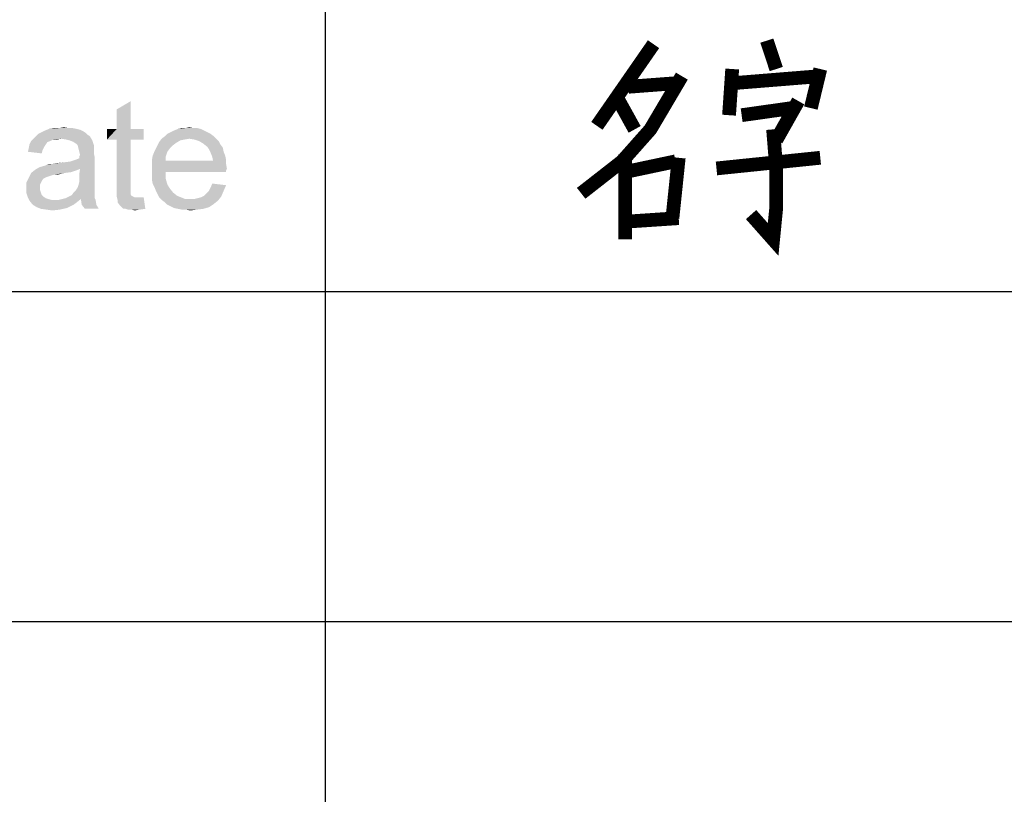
# Model space of a CAD drawing. Header units: millimetres. Extents: x 0 to 594, y 1 to 420.
# Tile 128 of 214: x 436 to 454, y 26 to 40. Entities that reach past the tile are written whole.
import ezdxf

# ---------------------------------------------------------------- set-up
doc = ezdxf.new("R2010")
doc.units = ezdxf.units.MM
doc.header["$LTSCALE"] = 32.67
doc.layers.add('61765N-2-A-2_DXF_FORMAT', color=7, linetype='CONTINUOUS')
doc.layers.add('DETAIL', color=7, linetype='CONTINUOUS')

msp = doc.modelspace()

# ---------------------------------------------------------------- linework, layer by layer
at = {"layer": '61765N-2-A-2_DXF_FORMAT', "color": 2, "linetype": 'Continuous'}
for p, q in [((441.75, 40.75), (441.75, 10)), ((409, 35.25), (474.5, 35.25)), ((409, 29.25), (474.5, 29.25))]:
    msp.add_line(p, q, dxfattribs=at)
at = {"layer": 'DETAIL', "color": 2, "linetype": 'Continuous', "const_width": 0.25}
for points in [[(449.7679, 39.8065), (449.9393, 39.2903)], [(447.7107, 39.7419), (446.6822, 38.2581)], [(449.1393, 39.2903), (449.0821, 38.4516)], [(450.7393, 39.2903), (450.5679, 38.5806)], [(448.225, 39.1613), (447.6536, 38.1935), (447.1393, 37.6129)], [(449.1393, 39.0323), (450.7393, 39.1613)], [(447.2536, 38.9677), (448.1107, 39.0323)], [(447.0821, 38.7097), (447.3679, 38.1935)], [(450.3393, 38.7097), (449.9393, 38)], [(449.3107, 38.4516), (450.225, 38.5806)], [(449.8821, 38.1935), (449.9393, 37.4839), (449.9393, 36.7742), (449.8821, 36.1935), (449.4821, 36.6452)], [(447.1393, 37.6129), (446.3964, 37.0323)], [(447.1964, 37.7419), (447.1964, 36.1935)], [(447.1964, 37.4194), (448.1107, 37.6129)], [(448.0536, 36.5807), (448.1679, 37.6774)], [(448.8536, 37.4839), (450.7393, 37.6774)], [(447.1964, 36.5161), (448.1679, 36.5807)]]:
    msp.add_lwpolyline(points, dxfattribs=at)
at = {"layer": 'DETAIL', "color": 2, "linetype": 'Continuous'}
for points in [[(437.963, 38.2019), (437.963, 38.5574), (438.2148, 38.7056)], [(437.963, 38.2019), (438.2148, 38.7056), (438.2148, 38.2019)], [(437.4296, 38.0981), (436.4963, 38.0685), (436.5407, 38.113)], [(436.4963, 38.0685), (437.4296, 38.0981), (437.4741, 38.0685)], [(437.4, 38.1278), (436.5407, 38.113), (436.6, 38.1426)], [(436.5407, 38.113), (437.4, 38.1278), (437.4296, 38.0981)], [(437.3556, 38.1574), (436.6, 38.1426), (436.6593, 38.1722)], [(436.6, 38.1426), (437.3556, 38.1574), (437.4, 38.1278)], [(437.237, 38.2019), (437.2963, 38.187), (436.6593, 38.1722)], [(437.237, 38.2019), (436.6593, 38.1722), (436.7333, 38.2019)], [(436.6593, 38.1722), (437.2963, 38.187), (437.3556, 38.1574)], [(437.0889, 38.2167), (437.163, 38.2167), (436.7333, 38.2019)], [(436.9111, 38.2167), (437.0889, 38.2167), (436.7333, 38.2019)], [(436.9111, 38.2167), (436.7333, 38.2019), (436.8222, 38.2167)], [(436.7333, 38.2019), (437.163, 38.2167), (437.237, 38.2019)], [(436.9111, 38.2167), (437, 38.2315), (437.0889, 38.2167)], [(438.2148, 38.2019), (438.4519, 38.2019), (437.7852, 38.0093)], [(437.963, 38.2019), (438.2148, 38.2019), (437.7852, 38.0093)], [(437.963, 38.2019), (437.7852, 38.0093), (437.7852, 38.2019)], [(437.963, 38.0093), (437.7852, 38.0093), (438.4519, 38.2019)], [(438.2148, 38.0093), (437.963, 38.0093), (438.4519, 38.2019)], [(438.2148, 38.0093), (438.4519, 38.2019), (438.4519, 38.0093)], [(439.6667, 38.113), (438.837, 38.0685), (438.8815, 38.113)], [(438.837, 38.0685), (439.6667, 38.113), (439.7259, 38.0685)], [(439.6074, 38.1426), (438.8815, 38.113), (438.9407, 38.1426)], [(438.8815, 38.113), (439.6074, 38.1426), (439.6667, 38.113)], [(439.5482, 38.1722), (438.9407, 38.1426), (439, 38.1722)], [(438.9407, 38.1426), (439.5482, 38.1722), (439.6074, 38.1426)], [(439.4889, 38.2019), (439, 38.1722), (439.0741, 38.2019)], [(439, 38.1722), (439.4889, 38.2019), (439.5482, 38.1722)], [(439.3556, 38.2167), (439.4296, 38.2167), (439.0741, 38.2019)], [(439.2074, 38.2167), (439.3556, 38.2167), (439.0741, 38.2019)], [(439.2074, 38.2167), (439.0741, 38.2019), (439.1333, 38.2167)], [(439.0741, 38.2019), (439.4296, 38.2167), (439.4889, 38.2019)], [(439.2074, 38.2167), (439.2815, 38.2315), (439.3556, 38.2167)], [(436.6741, 37.9204), (436.6444, 37.8759), (436.363, 37.8463)], [(436.6741, 37.9204), (436.363, 37.8463), (436.3778, 37.9204)], [(436.7482, 37.9796), (436.7037, 37.9648), (436.3778, 37.9204)], [(436.7482, 37.9796), (436.3778, 37.9204), (436.4074, 37.9796)], [(436.3778, 37.9204), (436.7037, 37.9648), (436.6741, 37.9204)], [(436.9556, 38.0241), (436.8074, 38.0093), (436.4074, 37.9796)], [(436.9556, 38.0241), (436.4074, 37.9796), (436.4519, 38.0241)], [(436.4074, 37.9796), (436.8074, 38.0093), (436.7482, 37.9796)], [(437.4741, 38.0685), (436.4519, 38.0241), (436.4963, 38.0685)], [(436.9556, 38.0241), (436.4519, 38.0241), (437.4741, 38.0685)], [(436.8074, 38.0093), (436.9556, 38.0241), (436.8815, 38.0093)], [(437.0444, 38.0093), (436.9556, 38.0241), (437.4741, 38.0685)], [(437.1037, 37.9944), (437.0444, 38.0093), (437.4741, 38.0685)], [(437.1037, 37.9944), (437.4741, 38.0685), (437.5185, 37.9944)], [(437.5185, 37.9944), (437.1778, 37.9648), (437.1037, 37.9944)], [(437.2222, 37.9352), (437.1778, 37.9648), (437.5185, 37.9944)], [(437.2519, 37.9056), (437.2222, 37.9352), (437.5185, 37.9944)], [(437.2519, 37.9056), (437.5185, 37.9944), (437.5482, 37.9056)], [(438.2148, 38.0093), (437.963, 37.1648), (437.963, 38.0093)], [(437.963, 37.1648), (438.2148, 38.0093), (438.2148, 37.15)], [(439.0444, 37.95), (438.7037, 37.9056), (438.7333, 37.9648)], [(438.7037, 37.9056), (439.0444, 37.95), (438.9852, 37.9056)], [(439.2815, 38.0241), (439.1926, 38.0093), (438.7333, 37.9648)], [(439.2815, 38.0241), (438.7333, 37.9648), (438.7778, 38.0241)], [(439.1926, 38.0093), (439.1185, 37.9944), (438.7333, 37.9648)], [(438.7333, 37.9648), (439.1185, 37.9944), (439.0444, 37.95)], [(439.7259, 38.0685), (438.7778, 38.0241), (438.837, 38.0685)], [(439.2815, 38.0241), (438.7778, 38.0241), (439.7259, 38.0685)], [(439.2815, 38.0241), (439.7259, 38.0685), (439.7704, 38.0241)], [(439.7704, 38.0241), (439.3704, 38.0093), (439.2815, 38.0241)], [(439.4593, 37.9796), (439.3704, 38.0093), (439.7704, 38.0241)], [(439.4593, 37.9796), (439.7704, 38.0241), (439.8148, 37.9796)], [(439.8148, 37.9796), (439.5333, 37.9352), (439.4593, 37.9796)], [(439.5333, 37.9352), (439.8148, 37.9796), (439.8444, 37.9204)], [(439.8444, 37.9204), (439.6074, 37.8759), (439.5333, 37.9352)], [(439.6074, 37.8759), (439.8444, 37.9204), (439.8889, 37.8611)], [(436.6148, 37.8167), (436.3482, 37.787), (436.363, 37.8463)], [(436.3482, 37.787), (436.6148, 37.8167), (436.6, 37.7574)], [(436.363, 37.8463), (436.6444, 37.8759), (436.6148, 37.8167)], [(437.5482, 37.9056), (437.2667, 37.8463), (437.2519, 37.9056)], [(437.5482, 37.9056), (437.5482, 37.8611), (437.2667, 37.8463)], [(437.2667, 37.8463), (437.5482, 37.8611), (437.5482, 37.8167)], [(437.5482, 37.8167), (437.2815, 37.787), (437.2667, 37.8463)], [(437.2815, 37.787), (437.5482, 37.8167), (437.5482, 37.7574)], [(437.5482, 37.7574), (437.2963, 37.7278), (437.2815, 37.787)], [(437.2815, 37.6981), (437.2963, 37.7278), (437.5482, 37.7574)], [(437.2815, 37.6981), (437.5482, 37.7574), (437.563, 37.6833)], [(438.8815, 37.787), (438.6148, 37.713), (438.6444, 37.787)], [(438.6148, 37.713), (438.8815, 37.787), (438.8519, 37.6981)], [(438.9259, 37.8463), (438.6444, 37.787), (438.6741, 37.8463)], [(438.6444, 37.787), (438.9259, 37.8463), (438.8815, 37.787)], [(438.9852, 37.9056), (438.6741, 37.8463), (438.7037, 37.9056)], [(438.6741, 37.8463), (438.9852, 37.9056), (438.9259, 37.8463)], [(439.8889, 37.8611), (439.637, 37.8315), (439.6074, 37.8759)], [(439.637, 37.8315), (439.8889, 37.8611), (439.9037, 37.787)], [(439.9037, 37.787), (439.6667, 37.7722), (439.637, 37.8315)], [(439.6667, 37.7722), (439.9037, 37.787), (439.9333, 37.713)], [(439.9333, 37.713), (439.6963, 37.6981), (439.6667, 37.7722)], [(436.5556, 37.5056), (437.1185, 37.6093), (437.563, 37.6833)], [(437.2963, 37.4759), (436.5556, 37.5056), (437.563, 37.6833)], [(436.5556, 37.5056), (436.6593, 37.5352), (437.1185, 37.6093)], [(436.6593, 37.5352), (436.6889, 37.55), (437.1185, 37.6093)], [(436.6889, 37.55), (436.7926, 37.5648), (437.1185, 37.6093)], [(436.7926, 37.5648), (436.6889, 37.55), (436.7333, 37.5648)], [(436.7926, 37.5648), (437, 37.5944), (437.1185, 37.6093)], [(436.7926, 37.5648), (436.8667, 37.5796), (437, 37.5944)], [(437.1185, 37.6093), (437.2074, 37.6389), (437.563, 37.6833)], [(437.2074, 37.6389), (437.2815, 37.6685), (437.563, 37.6833)], [(437.563, 37.6833), (437.2815, 37.6685), (437.2815, 37.6981)], [(437.2815, 37.3722), (437.2963, 37.4759), (437.563, 37.6833)], [(437.2815, 37.3722), (437.563, 37.6833), (437.563, 37.3574)], [(438.8519, 37.6981), (438.6, 37.6241), (438.6148, 37.713)], [(438.6, 37.6241), (438.8519, 37.6981), (438.8519, 37.6241)], [(439.7111, 37.6241), (439.9482, 37.5648), (438.6, 37.55)], [(438.8519, 37.6241), (439.7111, 37.6241), (438.6, 37.55)], [(438.8519, 37.6241), (438.6, 37.55), (438.6, 37.6241)], [(438.6, 37.55), (439.9482, 37.5648), (439.963, 37.4759)], [(439.963, 37.4759), (438.6, 37.4611), (438.6, 37.55)], [(439.6963, 37.6981), (439.9333, 37.713), (439.9482, 37.6389)], [(439.9482, 37.6389), (439.7111, 37.6241), (439.6963, 37.6981)], [(439.7111, 37.6241), (439.9482, 37.6389), (439.9482, 37.5648)], [(437.0148, 37.4019), (436.837, 37.3722), (436.363, 37.313)], [(437.0148, 37.4019), (436.363, 37.313), (436.4074, 37.4019)], [(436.837, 37.3722), (436.7778, 37.3574), (436.363, 37.313)], [(437.2222, 37.4463), (436.4074, 37.4019), (436.4815, 37.4611)], [(437.2222, 37.4463), (437.1333, 37.4167), (436.4074, 37.4019)], [(436.4074, 37.4019), (437.1333, 37.4167), (437.0148, 37.4019)], [(437.2963, 37.4759), (436.4815, 37.4611), (436.5556, 37.5056)], [(436.4815, 37.4611), (437.2963, 37.4759), (437.2222, 37.4463)], [(436.837, 37.3722), (437.0148, 37.4019), (436.8963, 37.3722)], [(437.563, 37.3574), (437.2815, 37.2981), (437.2815, 37.3722)], [(438.6, 37.4611), (439.963, 37.4759), (439.9482, 37.4463)], [(438.6, 37.4611), (439.9482, 37.4463), (438.8519, 37.4167)], [(438.8519, 37.4167), (438.6, 37.3722), (438.6, 37.4611)], [(438.6, 37.3722), (438.8519, 37.4167), (438.8519, 37.2981)], [(438.8519, 37.2981), (438.6, 37.2833), (438.6, 37.3722)], [(438.8519, 37.4167), (439.9482, 37.4463), (439.9482, 37.4167)], [(436.6296, 37.2981), (436.3185, 37.2241), (436.363, 37.313)], [(436.6296, 37.2981), (436.6, 37.2537), (436.3185, 37.2241)], [(436.3185, 37.2241), (436.6, 37.2537), (436.5704, 37.1944)], [(436.5704, 37.1944), (436.3185, 37.1204), (436.3185, 37.2241)], [(436.5704, 37.1944), (436.5704, 37.1352), (436.3185, 37.1204)], [(436.7778, 37.3574), (436.7333, 37.3426), (436.363, 37.313)], [(436.7333, 37.3426), (436.6889, 37.3278), (436.363, 37.313)], [(436.363, 37.313), (436.6889, 37.3278), (436.6296, 37.2981)], [(437.2519, 37.1352), (437.2667, 37.1796), (437.563, 37.1944)], [(437.2519, 37.1352), (437.563, 37.1944), (437.563, 37.1352)], [(437.563, 37.1944), (437.2667, 37.1796), (437.2815, 37.2389)], [(437.2815, 37.2981), (437.563, 37.3574), (437.563, 37.2685)], [(437.563, 37.2685), (437.2815, 37.2389), (437.2815, 37.2981)], [(437.2815, 37.2389), (437.563, 37.2685), (437.563, 37.1944)], [(438.6148, 37.2093), (438.6, 37.2833), (438.8519, 37.2981)], [(438.6148, 37.2093), (438.8519, 37.2981), (438.8815, 37.1944)], [(438.8815, 37.1944), (438.6444, 37.15), (438.6148, 37.2093)], [(438.6444, 37.15), (438.8815, 37.1944), (438.9259, 37.1204)], [(439.9482, 37.1796), (439.6667, 37.1352), (439.6963, 37.2093)], [(436.3185, 37.1204), (436.5704, 37.1352), (436.5704, 37.0907)], [(436.5704, 37.0907), (436.3185, 37.0463), (436.3185, 37.1204)], [(436.3185, 37.0463), (436.5704, 37.0907), (436.5852, 37.0463)], [(436.5852, 37.0463), (436.3482, 36.9574), (436.3185, 37.0463)], [(436.5852, 37.0463), (436.6, 37.0019), (436.3482, 36.9574)], [(437.563, 37.0167), (437.1482, 37.0019), (437.1778, 37.0463)], [(437.1482, 37.0019), (437.563, 37.0167), (437.563, 36.987)], [(437.563, 37.0759), (437.1778, 37.0463), (437.2222, 37.0907)], [(437.1778, 37.0463), (437.563, 37.0759), (437.563, 37.0167)], [(437.563, 37.1352), (437.2222, 37.0907), (437.2519, 37.1352)], [(437.2222, 37.0907), (437.563, 37.1352), (437.563, 37.0759)], [(438.2148, 37.15), (437.963, 37.0611), (437.963, 37.1648)], [(438.2148, 37.15), (438.2148, 37.1056), (437.963, 37.0611)], [(437.963, 37.0611), (438.2148, 37.1056), (438.2148, 37.0611)], [(438.2148, 37.0611), (438.2148, 37.0315), (437.963, 36.9722)], [(438.2148, 37.0611), (437.963, 36.9722), (437.963, 37.0611)], [(438.2148, 37.0315), (438.2148, 37.0167), (437.963, 36.9722)], [(438.2148, 37.0167), (438.2296, 36.987), (437.963, 36.9722)], [(438.9259, 37.1204), (438.6741, 37.0759), (438.6444, 37.15)], [(438.6741, 37.0759), (438.9259, 37.1204), (438.9852, 37.0463)], [(438.9852, 37.0463), (438.7037, 37.0167), (438.6741, 37.0759)], [(438.7037, 37.0167), (438.9852, 37.0463), (439.0593, 36.987)], [(439.0593, 36.987), (438.7333, 36.9574), (438.7037, 37.0167)], [(439.5482, 36.987), (439.5926, 37.0315), (439.9037, 37.0759)], [(439.5482, 36.987), (439.9037, 37.0759), (439.8593, 36.9722)], [(439.9037, 37.0759), (439.5926, 37.0315), (439.637, 37.0759)], [(439.637, 37.0759), (439.6667, 37.1352), (439.9482, 37.1796)], [(439.637, 37.0759), (439.9482, 37.1796), (439.9037, 37.0759)], [(436.6, 37.0019), (436.6296, 36.9722), (436.3482, 36.9574)], [(436.3482, 36.9574), (436.6296, 36.9722), (436.6741, 36.9426)], [(436.6741, 36.9426), (436.3778, 36.8981), (436.3482, 36.9574)], [(436.6741, 36.9426), (436.7185, 36.9278), (436.3778, 36.8981)], [(436.7185, 36.9278), (436.7778, 36.913), (436.3778, 36.8981)], [(436.8519, 36.913), (436.9111, 36.913), (436.3778, 36.8981)], [(436.7778, 36.913), (436.8519, 36.913), (436.3778, 36.8981)], [(437.237, 36.8685), (436.3778, 36.8981), (436.9111, 36.913)], [(437.237, 36.8685), (436.437, 36.8241), (436.3778, 36.8981)], [(436.437, 36.8241), (437.237, 36.8685), (437.1778, 36.8241)], [(437.3111, 36.9278), (436.9111, 36.913), (436.9704, 36.9278)], [(436.9111, 36.913), (437.3111, 36.9278), (437.237, 36.8685)], [(437.563, 36.9426), (436.9704, 36.9278), (437.0296, 36.9426)], [(437.3111, 36.9278), (436.9704, 36.9278), (437.563, 36.9426)], [(437.0296, 36.9426), (437.0889, 36.9722), (437.563, 36.987)], [(437.0296, 36.9426), (437.563, 36.987), (437.563, 36.9426)], [(437.563, 36.987), (437.0889, 36.9722), (437.1482, 37.0019)], [(437.3111, 36.9278), (437.563, 36.9426), (437.5778, 36.913)], [(437.5778, 36.913), (437.3259, 36.8241), (437.3111, 36.9278)], [(437.3259, 36.8241), (437.5778, 36.913), (437.5926, 36.8241)], [(437.963, 36.9722), (438.2296, 36.987), (438.2593, 36.9722)], [(438.2593, 36.9722), (437.9778, 36.913), (437.963, 36.9722)], [(438.2593, 36.9722), (438.2889, 36.9574), (437.9778, 36.913)], [(438.3926, 36.9574), (438.4519, 36.9574), (437.9778, 36.913)], [(438.3482, 36.9574), (438.3926, 36.9574), (437.9778, 36.913)], [(438.2889, 36.9574), (438.3482, 36.9574), (437.9778, 36.913)], [(437.9778, 36.8685), (437.9778, 36.913), (438.4519, 36.9574)], [(438.0222, 36.8093), (437.9778, 36.8685), (438.4519, 36.9574)], [(438.0815, 36.75), (438.0222, 36.8093), (438.4519, 36.9574)], [(438.1259, 36.75), (438.0815, 36.75), (438.4519, 36.9574)], [(438.1259, 36.75), (438.4519, 36.9574), (438.4815, 36.75)], [(438.7333, 36.9574), (439.0593, 36.987), (439.1333, 36.9574)], [(439.1333, 36.9574), (438.7778, 36.913), (438.7333, 36.9574)], [(439.1333, 36.9574), (439.2074, 36.9278), (438.7778, 36.913)], [(439.2963, 36.9278), (439.3704, 36.9278), (438.7778, 36.913)], [(439.2074, 36.9278), (439.2963, 36.9278), (438.7778, 36.913)], [(439.8, 36.8981), (438.7778, 36.913), (439.3704, 36.9278)], [(439.8, 36.8981), (438.837, 36.8685), (438.7778, 36.913)], [(438.837, 36.8685), (439.8, 36.8981), (439.7259, 36.8389)], [(439.7259, 36.8389), (438.8815, 36.8241), (438.837, 36.8685)], [(438.9407, 36.7944), (438.8815, 36.8241), (439.7259, 36.8389)], [(438.9407, 36.7944), (439.7259, 36.8389), (439.637, 36.7796)], [(439.3704, 36.9278), (439.4296, 36.9426), (439.8593, 36.9722)], [(439.3704, 36.9278), (439.8593, 36.9722), (439.8, 36.8981)], [(439.4296, 36.9426), (439.4889, 36.9574), (439.8593, 36.9722)], [(439.8593, 36.9722), (439.4889, 36.9574), (439.5482, 36.987)], [(437.1778, 36.8241), (436.5111, 36.7796), (436.437, 36.8241)], [(437.1778, 36.8241), (437.1185, 36.7944), (436.5111, 36.7796)], [(436.5111, 36.7796), (437.1185, 36.7944), (437.0593, 36.7648)], [(437.0593, 36.7648), (436.5852, 36.75), (436.5111, 36.7796)], [(436.6889, 36.7352), (436.5852, 36.75), (437.0593, 36.7648)], [(436.6889, 36.7352), (437.0593, 36.7648), (436.9259, 36.7352)], [(436.9259, 36.7352), (436.7926, 36.7204), (436.6889, 36.7352)], [(437.5926, 36.8241), (437.3852, 36.75), (437.3259, 36.8241)], [(437.3852, 36.75), (437.5926, 36.8241), (437.637, 36.75)], [(438.4815, 36.75), (438.1704, 36.7352), (438.1259, 36.75)], [(438.2296, 36.7352), (438.1704, 36.7352), (438.4815, 36.75)], [(438.2296, 36.7352), (438.4815, 36.75), (438.3778, 36.7352)], [(438.3778, 36.7352), (438.2889, 36.7204), (438.2296, 36.7352)], [(439.637, 36.7796), (439, 36.7648), (438.9407, 36.7944)], [(439.0741, 36.75), (439, 36.7648), (439.637, 36.7796)], [(439.0741, 36.75), (439.637, 36.7796), (439.5333, 36.75)], [(439.5333, 36.75), (439.1482, 36.7352), (439.0741, 36.75)], [(439.2222, 36.7352), (439.1482, 36.7352), (439.5333, 36.75)], [(439.2222, 36.7352), (439.5333, 36.75), (439.4148, 36.7352)], [(439.4148, 36.7352), (439.2963, 36.7204), (439.2222, 36.7352)]]:
    msp.add_solid(points, dxfattribs=at)

doc.saveas('drawing.dxf')
